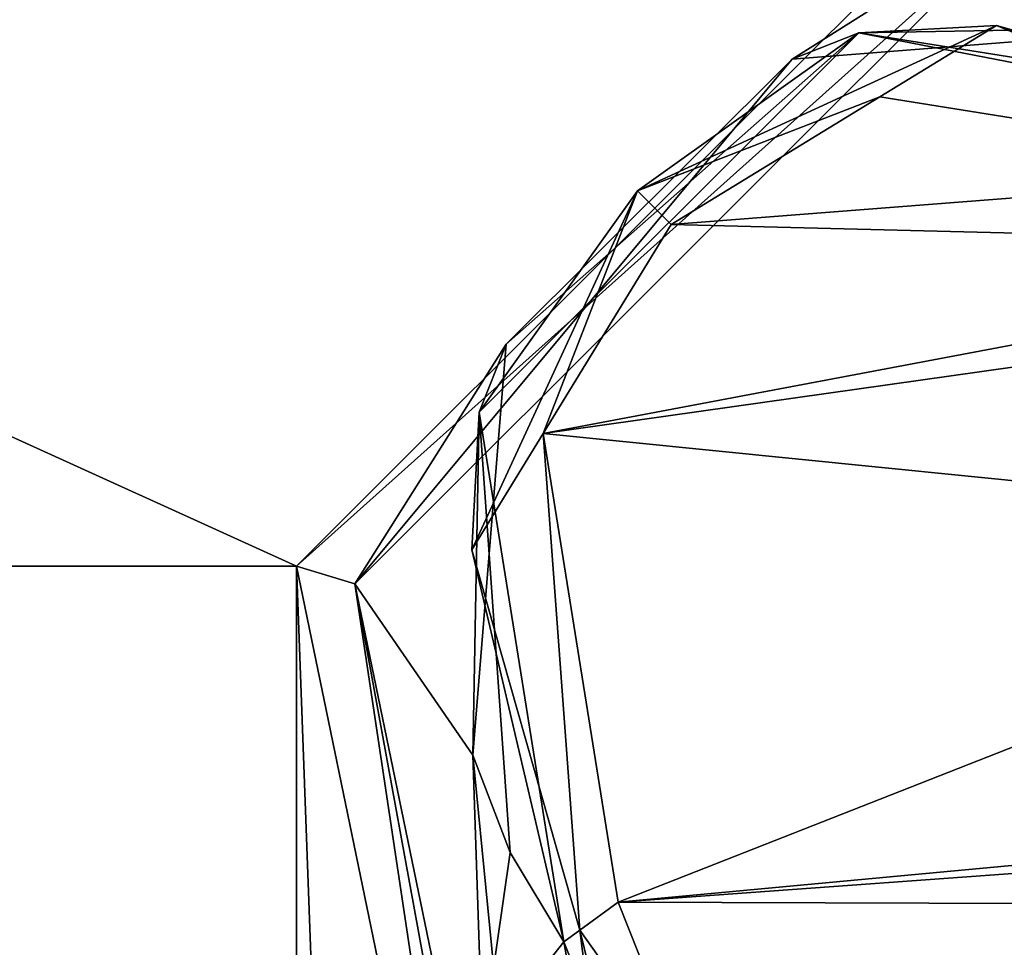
# Model space of a CAD drawing. Header units: metres. Extents: x -205 to 205, y -82 to 82.
# Tile 249 of 256: x -63 to -49, y 43 to 57. Entities that reach past the tile are written whole.
import ezdxf

# ---------------------------------------------------------------- set-up
doc = ezdxf.new("R2010")
doc.units = ezdxf.units.M
doc.layers.add('solid_PRT0003', color=7, linetype='CONTINUOUS')

msp = doc.modelspace()

# ---------------------------------------------------------------- linework, layer by layer
at = {"layer": 'solid_PRT0003'}
for points in [[(-200, -75), (-200, 75), (0, 75)], [(0, -75), (-200, -75), (0, 75)], [(-59.144897, 48.536655, 1.5), (-48.536644, 59.144901, 1.5), (-82.463348, 59.144897, 1.5)], [(-59.144897, 48.536655, 1.5), (-82.463348, 59.144897, 1.5), (-71.855095, 48.536644, 1.5)], [(-48.275169, 58.280056, 2.071429), (-48.536644, 59.144901, 1.5), (-59.144897, 48.536655, 1.5)], [(-58.280056, 48.275169, 2.071429), (-48.275169, 58.280056, 2.071429), (-59.144897, 48.536655, 1.5)], [(-51.797363, 56.056679, 2.822942), (-48.275169, 58.280056, 2.071429), (-58.280056, 48.275169, 2.071429)], [(-51.797363, 56.056679, 2.822942), (-45.700024, 56.53273, 3.5), (-48.275169, 58.280056, 2.071429)], [(-54.090633, 54.101398, 13.207107), (-50.4958, 55.495132, 13.5), (-48.768005, 56.552834, 13.207107)], [(-54.090633, 54.101398, 13.207107), (-48.768005, 56.552834, 13.207107), (-50.810448, 56.444366, 12.5)], [(-50.810448, 56.444366, 12.5), (-45.700024, 56.53273, 3.5), (-51.797363, 56.056679, 2.822942)], [(-48.768005, 56.552834, 13.207107), (-43.129719, 54.956078, 13.207107), (-50.810448, 56.444366, 12.5)], [(-50.810448, 56.444366, 12.5), (-42.957218, 55.192783, 12.5), (-45.700024, 56.53273, 3.5)], [(-48.768005, 56.552834, 13.207107), (-50.4958, 55.495132, 13.5), (-43.546169, 54.384617, 13.5)], [(-48.768005, 56.552834, 13.207107), (-43.546169, 54.384617, 13.5), (-43.129719, 54.956078, 13.207107)], [(-56.433601, 50.821213, 12.5), (-50.810448, 56.444366, 12.5), (-56.036209, 51.828949, 2.822931)], [(-54.090633, 54.101398, 13.207107), (-50.810448, 56.444366, 12.5), (-56.433601, 50.821213, 12.5)], [(-50.810448, 56.444366, 12.5), (-51.797363, 56.056679, 2.822942), (-56.036209, 51.828949, 2.822931)], [(-50.810448, 56.444366, 12.5), (-43.129719, 54.956078, 13.207107), (-42.957218, 55.192783, 12.5)], [(-56.036209, 51.828949, 2.822931), (-51.797363, 56.056679, 2.822942), (-58.280056, 48.275169, 2.071429)], [(-54.090633, 54.101398, 13.207107), (-53.590584, 53.601444, 13.5), (-50.4958, 55.495132, 13.5)], [(-43.546169, 54.384617, 13.5), (-50.4958, 55.495132, 13.5), (-53.590584, 53.601444, 13.5)], [(-40.773163, 53.28204, 13.5), (-43.546169, 54.384617, 13.5), (-53.590584, 53.601444, 13.5)], [(-56.542068, 48.77877, 13.207107), (-55.484325, 50.506695, 13.5), (-54.090633, 54.101398, 13.207107)], [(-56.542068, 48.77877, 13.207107), (-54.090633, 54.101398, 13.207107), (-56.433601, 50.821213, 12.5)], [(-54.090633, 54.101398, 13.207107), (-55.484325, 50.506695, 13.5), (-53.590584, 53.601444, 13.5)], [(-40.773163, 53.28204, 13.5), (-53.590584, 53.601444, 13.5), (-55.484325, 50.506695, 13.5)], [(-38.253727, 52.940262, 13.5), (-40.773163, 53.28204, 13.5), (-55.484325, 50.506695, 13.5)], [(-38.253727, 52.940262, 13.5), (-55.484325, 50.506695, 13.5), (-40.528469, 49, 13.5)], [(-56.036209, 51.828949, 2.822931), (-58.280056, 48.275169, 2.071429), (-56.52824, 45.732796, 3.5)], [(-56.433601, 50.821213, 12.5), (-56.036209, 51.828949, 2.822931), (-56.52824, 45.732796, 3.5)], [(-56.542068, 48.77877, 13.207107), (-56.433601, 50.821213, 12.5), (-55.182018, 42.967983, 12.5)], [(-56.433601, 50.821213, 12.5), (-56.52824, 45.732796, 3.5), (-55.977562, 44.290825, 3.5)], [(-56.433601, 50.821213, 12.5), (-55.977562, 44.290825, 3.5), (-55.182018, 42.967983, 3.5)], [(-55.182018, 42.967983, 12.5), (-56.433601, 50.821213, 12.5), (-55.182018, 42.967983, 3.5)], [(-54.945313, 43.140484, 13.207107), (-55.484325, 50.506695, 13.5), (-56.542068, 48.77877, 13.207107)], [(-40.528469, 49, 13.5), (-55.484325, 50.506695, 13.5), (-54.373959, 43.557079, 13.5)], [(-54.945313, 43.140484, 13.207107), (-54.373959, 43.557079, 13.5), (-55.484325, 50.506695, 13.5)], [(-38.253391, 45.059544, 13.5), (-40.528469, 49, 13.5), (-54.373959, 43.557079, 13.5)], [(-54.945313, 43.140484, 13.207107), (-56.542068, 48.77877, 13.207107), (-55.182018, 42.967983, 12.5)], [(-59.144901, -48.536644, 1.5), (-71.855095, 48.536644, 1.5), (-71.855103, -48.536655, 1.5)], [(-59.144897, 48.536655, 1.5), (-71.855095, 48.536644, 1.5), (-59.144901, -48.536644, 1.5)], [(-59.144897, 48.536655, 1.5), (-59.144901, -48.536644, 1.5), (-56.110996, -33.837666, 1.5)], [(-56.110996, 33.837666, 1.5), (-59.144897, 48.536655, 1.5), (-56.110996, -33.837666, 1.5)], [(-58.280056, 48.275169, 2.071429), (-59.144897, 48.536655, 1.5), (-56.110996, 33.837666, 1.5)], [(-58.280056, 48.275169, 2.071429), (-56.110996, 33.837666, 1.5), (-55.70153, 34.181252, 1.654846)], [(-58.280056, 48.275169, 2.071429), (-55.418869, 34.41843, 2.071429), (-56.52824, 45.732796, 3.5)], [(-58.280056, 48.275169, 2.071429), (-55.70153, 34.181252, 1.654846), (-55.418869, 34.41843, 2.071429)], [(-55.977562, 44.290825, 3.5), (-56.52824, 45.732796, 3.5), (-56.385166, 41.437363, 3.5)], [(-55.418869, 34.41843, 2.071429), (-56.385166, 41.437363, 3.5), (-56.52824, 45.732796, 3.5)], [(-33.703213, 45.059738, 13.5), (-54.373959, 43.557079, 13.5), (-37.489235, 43.5, 13.5)], [(-33.703213, 45.059738, 13.5), (-38.253391, 45.059544, 13.5), (-54.373959, 43.557079, 13.5)], [(-55.977562, 44.290825, 3.5), (-56.385166, 41.437363, 3.5), (-55.182018, 42.967983, 3.5)], [(-54.945313, 43.140484, 13.207107), (-53.27129, 40.784054, 13.5), (-54.373959, 43.557079, 13.5)], [(-54.373959, 43.557079, 13.5), (-53.27129, 40.784054, 13.5), (-37.489235, 43.5, 13.5)], [(-53.27129, 40.784054, 13.5), (-41.731876, 41.742641, 13.5), (-37.489235, 43.5, 13.5)], [(-54.298721, 38.082176, 13.207107), (-54.945313, 43.140484, 13.207107), (-55.182018, 42.967983, 12.5)], [(-54.945313, 43.140484, 13.207107), (-53.640881, 37.822865, 13.5), (-53.27129, 40.784054, 13.5)], [(-54.298721, 38.082176, 13.207107), (-53.640881, 37.822865, 13.5), (-54.945313, 43.140484, 13.207107)], [(-56.385166, 41.437363, 3.5), (-54.26321, 40.657196, 3.5), (-55.182018, 42.967983, 3.5)], [(-55.182018, 42.967983, 12.5), (-55.182018, 42.967983, 3.5), (-54.26321, 40.657196, 3.5)], [(-54.26321, 40.657196, 12.5), (-55.182018, 42.967983, 12.5), (-54.26321, 40.657196, 3.5)], [(-54.298721, 38.082176, 13.207107), (-55.182018, 42.967983, 12.5), (-54.26321, 40.657196, 12.5)]]:
    msp.add_3dface(points, dxfattribs=at)

doc.saveas('drawing.dxf')
